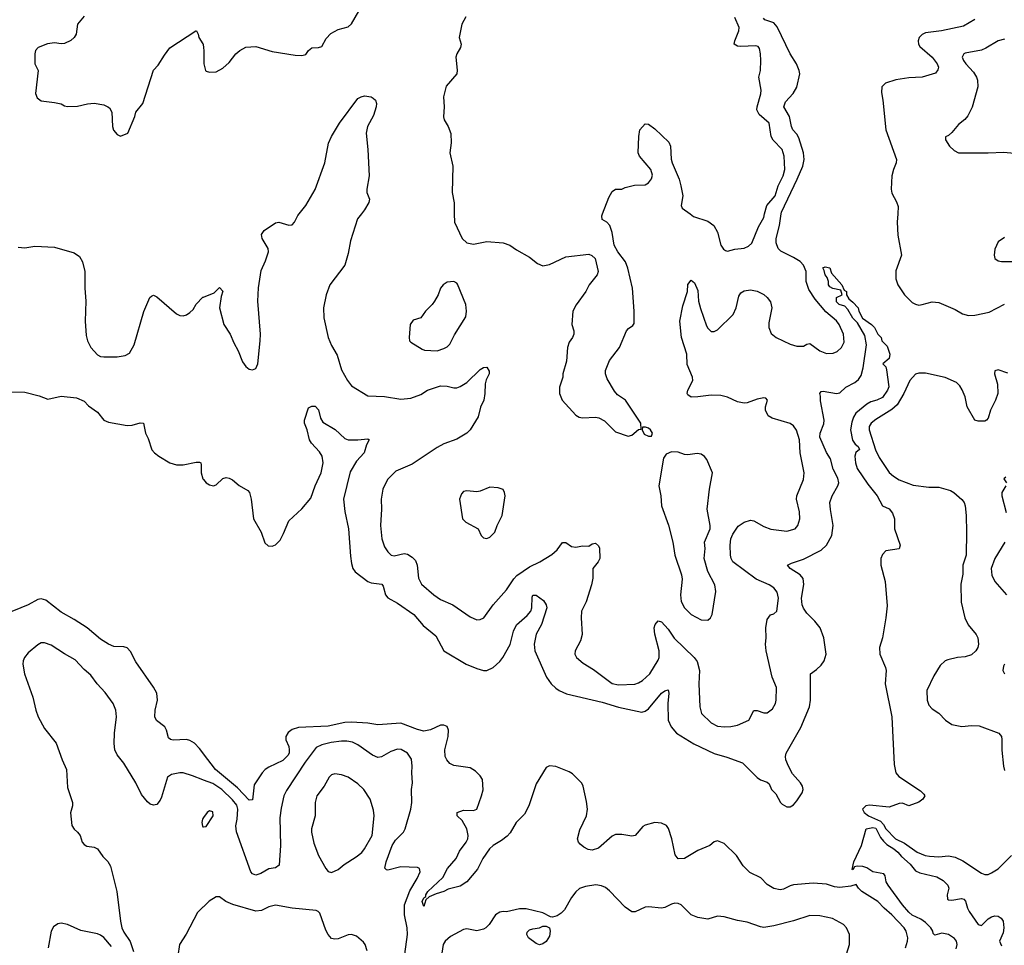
# Model space of a CAD drawing. Header units: inches. Extents: x 2001573 to 2220545, y 644482 to 846830.
# Tile 245 of 256: x 2110179 to 2116148, y 695564 to 701178. Entities that reach past the tile are written whole.
import ezdxf

# ---------------------------------------------------------------- set-up
doc = ezdxf.new("R2010")
doc.units = ezdxf.units.IN
doc.header["$MEASUREMENT"] = 0
doc.layers.add('C1619', color=7, linetype='Continuous')
doc.layers.add('C1710', color=7, linetype='Continuous')

msp = doc.modelspace()

# ---------------------------------------------------------------- linework, layer by layer
at = {"layer": 'C1619', "color": 5}
for points, elevation in [([(2110170, 699798.8), (2110210, 699794), (2110270, 699804), (2110390, 699798.8), (2110510, 699764), (2110542.5, 699742.5), (2110560.7, 699710), (2110574.9, 699650), (2110574, 699550), (2110580.3, 699470), (2110576, 699350), (2110581.8, 699261.8), (2110590.3, 699230), (2110610, 699190.6), (2110650, 699145.3), (2110670, 699135.6), (2110690, 699132.6), (2110770, 699133.8), (2110819.3, 699140.7), (2110845.2, 699154.8), (2110873.6, 699206.4), (2110932.5, 699407.5), (2110967.9, 699492.1), (2110978.6, 699501.4), (2110990, 699506.8), (2111010, 699496.3), (2111130, 699394.8), (2111150, 699382.8), (2111170, 699381), (2111190, 699386.8), (2111210, 699401), (2111230, 699421), (2111248.1, 699451.9), (2111290, 699494), (2111293.9, 699495.6), (2111358, 699522), (2111390, 699554), (2111410.9, 699530.9), (2111400.7, 699499.3), (2111390.4, 699430), (2111417.6, 699330), (2111455.3, 699270), (2111477.3, 699217.3), (2111504.4, 699170), (2111530, 699102.8), (2111550, 699074), (2111570, 699057.3), (2111590, 699053.4), (2111610, 699062.8), (2111622.9, 699090), (2111637.8, 699230), (2111638.7, 699270), (2111622.2, 699470), (2111627.6, 699552.4), (2111643.3, 699656.7), (2111670, 699716), (2111688, 699770), (2111686.3, 699790), (2111649.4, 699850), (2111645.4, 699874.6), (2111661.7, 699898.3), (2111730, 699944.9), (2111750.7, 699950.7), (2111810.8, 699930.8), (2111830, 699933.4), (2111844.5, 699950), (2111865.1, 699990), (2111873.1, 700000)], 260), ([(2112250.7, 700000), (2112227.7, 699970), (2112183.9, 699836.1), (2112170, 699759), (2112150.2, 699690), (2112059.1, 699570), (2112036.2, 699510), (2112021.7, 699430), (2112022, 699370), (2112050, 699250.8), (2112070, 699202), (2112103.1, 699143.1), (2112130, 699054.8), (2112165.7, 698990), (2112190, 698956.4), (2112290, 698896.5), (2112390, 698892.6), (2112490, 698876.5), (2112550, 698881.7), (2112610, 698905.5), (2112651.8, 698930), (2112730, 698956.5), (2112770, 698954.7), (2112810, 698944.2), (2112830, 698946), (2112850, 698952.8), (2112890, 698977.4), (2112970, 699057.1), (2112990, 699068), (2113010.4, 699070.4), (2113025.8, 699045.8), (2113026, 699030), (2113006.8, 698993.2), (2113000.9, 698970), (2112998.7, 698910), (2112991.8, 698870), (2112973, 698827), (2112958, 698770), (2112910, 698689.6), (2112890, 698669.7), (2112830, 698634), (2112750, 698604.5), (2112710, 698583.9), (2112558.6, 698481.4), (2112459.9, 698440.1), (2112408.7, 698390), (2112380.9, 698330), (2112371.4, 698270), (2112372.4, 698210), (2112365.7, 698110), (2112374.9, 698030), (2112390, 697980.7), (2112410, 697950.6), (2112430.5, 697930.5), (2112450, 697926.7), (2112510, 697939.5), (2112530, 697936.4), (2112559.2, 697919.2), (2112577.6, 697897.6), (2112588.9, 697870), (2112596.4, 697790), (2112614.9, 697754.9), (2112690, 697690.4), (2112730, 697662), (2112804.9, 697630), (2112910, 697556.3), (2112950, 697539.1), (2112970, 697540.5), (2112992, 697550), (2113049.7, 697630), (2113130, 697720.3), (2113173.7, 697786.3), (2113193.2, 697806.8), (2113270, 697859.7), (2113331.6, 697890), (2113405.5, 697934.5), (2113437.6, 697962.4), (2113470, 698006.8), (2113490, 698006.8), (2113523.7, 697983.7), (2113550, 697979.3), (2113590, 697986.4), (2113630, 697985.5), (2113650, 697998.8), (2113670, 698002.8), (2113687.9, 697987.9), (2113693.5, 697973.5), (2113696, 697910), (2113686.7, 697890), (2113652.7, 697850), (2113653.4, 697790), (2113646, 697750), (2113612.3, 697647.7), (2113585.3, 697590), (2113582.8, 697550), (2113588.9, 697450), (2113579.5, 697410), (2113546.4, 697350), (2113544.4, 697330), (2113555.5, 697310), (2113595.9, 697275.9), (2113657.2, 697237.2), (2113770, 697152.3), (2113810, 697143.6), (2113908.2, 697148.2), (2113930, 697155.8), (2113954.7, 697170), (2113998.3, 697210), (2114050, 697292.7), (2114054.7, 697310), (2114055, 697350), (2114028.9, 697451.1), (2114026, 697490), (2114031, 697509), (2114050, 697532.7), (2114070, 697526.4), (2114110, 697480.8), (2114147.1, 697427.1), (2114268.8, 697308.8), (2114285.2, 697285.2), (2114299.3, 697230), (2114296.9, 697150), (2114302, 697010), (2114312, 696970), (2114370, 696913.1), (2114410, 696894), (2114450.8, 696889.2), (2114490, 696891.6), (2114530, 696900.3), (2114599.6, 696930), (2114630, 696988), (2114650, 696988.9), (2114690, 696974), (2114710, 696973.7), (2114741.8, 696998.2), (2114760.5, 697030), (2114765.7, 697050), (2114767.3, 697127.3), (2114740.9, 697190), (2114703.5, 697350), (2114699.8, 697390), (2114704.8, 697430), (2114703.1, 697490), (2114710, 697541), (2114730, 697567.7), (2114750, 697574.8), (2114769.4, 697590.6), (2114778.7, 697670), (2114770, 697706.6), (2114750, 697731.8), (2114722.9, 697750), (2114644.3, 697784.3), (2114501.4, 697890), (2114491.5, 697910), (2114488.4, 697930), (2114485.6, 697990), (2114491, 698030), (2114502.4, 698057.6), (2114534.7, 698105.3), (2114570, 698130.5), (2114610, 698141.6), (2114630, 698139.3), (2114690, 698103.6), (2114732.5, 698087.5), (2114830, 698075.3), (2114879.5, 698090), (2114896.9, 698110), (2114907.8, 698150), (2114906, 698194), (2114888.3, 698270), (2114891.1, 698290), (2114929.8, 698390), (2114934.6, 698430), (2114911.4, 698550), (2114905.5, 698630), (2114888.8, 698688.8), (2114870, 698714), (2114850, 698728), (2114741.4, 698761.4), (2114716.3, 698776.3), (2114700.7, 698810), (2114700.9, 698830), (2114712.3, 698870), (2114703.1, 698883.1), (2114690, 698885.2), (2114650, 698876.3), (2114590, 698854.3), (2114570, 698852.1), (2114530, 698860.8), (2114469.1, 698889.1), (2114430, 698898.9), (2114370, 698901.4), (2114290, 698889.6), (2114250, 698889.3), (2114230, 698902), (2114225.2, 698910), (2114229.3, 698930), (2114259.6, 698990), (2114258.7, 699010), (2114225.9, 699085.9), (2114223.1, 699150), (2114191.6, 699250), (2114180.4, 699350), (2114198.2, 699441.8), (2114228.2, 699530), (2114230, 699572), (2114250, 699598), (2114270, 699582.8), (2114290, 699536), (2114295, 699470), (2114305.5, 699425.5), (2114342.1, 699322.1), (2114350, 699306.7), (2114370, 699287.4), (2114390, 699286), (2114410, 699296), (2114504.7, 699390), (2114522.7, 699430), (2114538.6, 699501.4), (2114550, 699520.7), (2114570, 699534), (2114610, 699539.1), (2114650, 699530.5), (2114690, 699510.4), (2114710, 699493.4), (2114730, 699466.8), (2114739.5, 699430), (2114720.6, 699339.4), (2114719.7, 699310), (2114733.9, 699273.9), (2114764.9, 699250), (2114850, 699210.2), (2114890, 699198), (2114930, 699198.5), (2114950, 699210.9), (2114970, 699213.5), (2115030, 699169.4), (2115070, 699152.6), (2115110, 699154.9), (2115134.6, 699165.4), (2115161.5, 699190), (2115177.1, 699222.9), (2115172.2, 699270), (2115146.7, 699330), (2115131.5, 699351.5), (2115065.4, 699405.4), (2115002.2, 699482.2), (2114962.3, 699542.3), (2114947.7, 699590), (2114945.8, 699650), (2114931.1, 699690), (2114910.6, 699710.6), (2114870, 699736.5), (2114794, 699774), (2114777.3, 699790), (2114764.8, 699824.8), (2114765.2, 699850), (2114784.8, 699930), (2114796.2, 700000)], 260), ([(2112813.7, 700000), (2112814.9, 699950), (2112860.7, 699850), (2112890, 699824), (2112930, 699816.3), (2113010, 699833.4), (2113110, 699824.9), (2113150.2, 699810.2), (2113190, 699782.4), (2113270, 699738.4), (2113318.4, 699698.4), (2113350, 699685.7), (2113390, 699693.7), (2113490, 699740.5), (2113630, 699754.9), (2113648.1, 699748.1), (2113666.8, 699730), (2113686, 699650), (2113680.5, 699630), (2113630.4, 699570), (2113610.4, 699530), (2113552.1, 699447.9), (2113533.1, 699410), (2113526.7, 699330), (2113539.1, 699290), (2113538.8, 699270), (2113531, 699250), (2113510, 699222), (2113499.1, 699190), (2113493, 699107), (2113470.8, 699029.2), (2113470.7, 699010), (2113450.6, 698950), (2113450.6, 698910), (2113467.3, 698870), (2113550, 698779.1), (2113570, 698768), (2113590, 698763.8), (2113670, 698767.7), (2113690, 698764), (2113724.1, 698744.1), (2113790, 698678.8), (2113868.4, 698651.6), (2113890, 698658), (2113930, 698692), (2113946, 698694), (2113944, 698730), (2113851.6, 698870), (2113803.1, 698903.1), (2113784.2, 698924.2), (2113739.5, 698999.5), (2113731.1, 699030), (2113731.1, 699050), (2113754.7, 699110), (2113814.8, 699190), (2113858, 699290), (2113870, 699304.4), (2113896.6, 699323.4), (2113904.5, 699335.5), (2113905.1, 699410), (2113894.8, 699550), (2113865.7, 699670), (2113851.8, 699710), (2113805.6, 699770), (2113782.4, 699810), (2113770, 699888), (2113757.2, 699930), (2113739, 699950), (2113710, 699965.2), (2113707.3, 699987.3), (2113712.2, 700000)], 280), ([(2114243.3, 700000), (2114264.6, 699984.6), (2114350, 699956.5), (2114386.7, 699930), (2114408.9, 699890), (2114430.2, 699810.2), (2114445.3, 699785.3), (2114458, 699778), (2114470, 699774.9), (2114513.4, 699786.6), (2114570, 699791.3), (2114596.6, 699803.4), (2114616.8, 699823.2), (2114658.1, 699921.9), (2114690, 699978.7), (2114695.2, 700000)], 280), ([(2115501.9, 700000), (2115499.4, 699950), (2115502.4, 699870), (2115524.9, 699750), (2115490, 699654), (2115490, 699606), (2115503.1, 699570), (2115543.1, 699510), (2115590, 699462.6), (2115610, 699451.7), (2115630, 699447.4), (2115650, 699450.3), (2115710, 699466.5), (2115750, 699462.8), (2115850, 699420.9), (2115894.5, 699394.5), (2115930, 699383.9), (2115970, 699385.2), (2116055.6, 699404.4), (2116150, 699452.3)], 260), ([(2116150, 699857.2), (2116111.3, 699830), (2116090, 699786), (2116086.8, 699750), (2116091.3, 699730), (2116110, 699716), (2116130.8, 699710.8), (2116210, 699710.5)], 280), ([(2110130, 698920.5), (2110210, 698918), (2110297.3, 698897.3), (2110350, 698876.3), (2110430, 698894), (2110523.6, 698883.6), (2110570, 698864.7), (2110595.9, 698835.9), (2110650, 698797.3), (2110689, 698749), (2110716.7, 698736.7), (2110830, 698716.1), (2110860.4, 698719.6), (2110910, 698733.4), (2110930, 698731), (2110942, 698670), (2110957.7, 698637.7), (2110979.6, 698570), (2110996, 698550), (2111021.7, 698530), (2111090, 698491.1), (2111130, 698478.6), (2111170, 698477.8), (2111250, 698494.6), (2111270, 698494.9), (2111276.3, 698490), (2111278.7, 698478.7), (2111280.3, 698430), (2111290, 698394), (2111293.9, 698389.1), (2111308.9, 698370), (2111330, 698356.5), (2111354, 698350), (2111370, 698357.1), (2111410, 698395.5), (2111430, 698400.5), (2111450, 698398), (2111470, 698387.7), (2111510, 698353), (2111562.6, 698322.6), (2111572.2, 698310), (2111582, 698270), (2111597, 698150), (2111643, 698070), (2111665.3, 698005.3), (2111686.4, 697986.4), (2111710, 697984.9), (2111730, 697994), (2111757.7, 698022.3), (2111779.2, 698060.8), (2111810, 698138), (2111890, 698210.5), (2111944.9, 698275.1), (2111970.6, 698350), (2112006.6, 698430), (2112018.2, 698490), (2112011.8, 698530), (2111996.5, 698556.5), (2111947.2, 698610), (2111935.4, 698630), (2111922.7, 698690), (2111906.6, 698730), (2111906.4, 698750), (2111930, 698824.7), (2111950, 698834), (2111970, 698834), (2111990, 698811), (2112002, 698762), (2112017.7, 698737.7), (2112091.8, 698691.8), (2112150, 698638), (2112170.4, 698630.4), (2112230, 698630.3), (2112290, 698636.3), (2112297.3, 698630), (2112281.4, 698598.6), (2112267.2, 698550), (2112220.1, 698499.9), (2112183.3, 698436.7), (2112142.3, 698270), (2112150, 698196), (2112172.2, 698090), (2112184.4, 697924.4), (2112190, 697880.7), (2112199.2, 697850), (2112213.8, 697830), (2112289.2, 697770), (2112310, 697762.3), (2112373.9, 697753.9), (2112381.9, 697741.9), (2112396.6, 697690), (2112410, 697672.3), (2112470, 697639.5), (2112567.6, 697570), (2112624.7, 697504.7), (2112701.3, 697441.3), (2112751, 697350), (2112886.7, 697270), (2112950, 697242.4), (2112990, 697231.6), (2113010, 697230.9), (2113050, 697249.4), (2113090, 697286.5), (2113107.5, 697310), (2113152, 697388), (2113172.8, 697470), (2113190, 697506.9), (2113256.1, 697563.9), (2113276.8, 697590), (2113283.5, 697610), (2113284.8, 697675.2), (2113290, 697687.3), (2113310, 697688.5), (2113355.1, 697655.1), (2113370.1, 697630.1), (2113374.3, 697610), (2113342.5, 697510), (2113309.1, 697450.9), (2113298.3, 697390), (2113301, 697350), (2113373.2, 697190), (2113401.3, 697150), (2113430, 697123.5), (2113450, 697109.4), (2113494.4, 697090), (2113710, 697038.4), (2113810, 697008.4), (2113950, 696979), (2113970, 696983.8), (2113990, 696999), (2114070, 697093), (2114090, 697107.4), (2114110, 697112.7), (2114113.5, 697093.5), (2114108.6, 697031.4), (2114109.6, 696930), (2114128.3, 696890), (2114161.7, 696850), (2114265.6, 696785.6), (2114390, 696728), (2114466.1, 696706.1), (2114561.7, 696670), (2114650, 696581.7), (2114670, 696567), (2114710, 696553.4), (2114722.8, 696542.8), (2114737.4, 696510), (2114762, 696482), (2114790.2, 696430.2), (2114800.4, 696420.4), (2114830, 696403.6), (2114850, 696404.9), (2114870, 696415.6), (2114890, 696440.3), (2114922.5, 696490), (2114927.6, 696510), (2114924.6, 696530), (2114913.1, 696550), (2114864.6, 696604.6), (2114839.8, 696650), (2114823.5, 696690), (2114821.5, 696710), (2114825.7, 696730), (2114914.7, 696885.3), (2114966.8, 697010), (2114973.1, 697050), (2114973.7, 697210), (2115010, 697236.3), (2115037.2, 697262.8), (2115055.6, 697290), (2115067.4, 697330), (2115053.5, 697430), (2115032.1, 697490), (2114999.8, 697530), (2114950, 697578.4), (2114930, 697608.5), (2114921.9, 697630), (2114917.5, 697670), (2114933.2, 697753.2), (2114928.3, 697788.3), (2114910.6, 697810.6), (2114849.4, 697850), (2114834, 697870), (2114857.6, 697882.4), (2114930, 697905.2), (2115038.7, 697961.3), (2115069.3, 697990.7), (2115101.6, 698050), (2115109.9, 698110), (2115093.3, 698206.7), (2115091.1, 698250), (2115103.9, 698290), (2115139.7, 698350), (2115145.3, 698370), (2115138.3, 698398.3), (2115110, 698452.7), (2115093.6, 698513.6), (2115070, 698552), (2115030, 698645.2), (2115031.1, 698670), (2115053.7, 698726.3), (2115056.8, 698750), (2115033.2, 698866.8), (2115034, 698894), (2115029.3, 698910.7), (2115038, 698922), (2115050, 698924.7), (2115130, 698910.5), (2115150, 698914), (2115187, 698950), (2115242.3, 698977.7), (2115264.4, 698995.6), (2115279.5, 699020.5), (2115292.8, 699067.2), (2115313.3, 699206.7), (2115302.9, 699262.9), (2115258.6, 699338.6), (2115230, 699367.8), (2115200.1, 699420.1), (2115180.4, 699440.4), (2115146, 699450), (2115130, 699466), (2115130, 699492), (2115166, 699510), (2115156.4, 699536.4), (2115108.4, 699548.4), (2115090, 699558), (2115082, 699570), (2115082, 699590), (2115074.6, 699614.6), (2115062, 699630), (2115056.4, 699656.4), (2115048, 699672), (2115062, 699678), (2115090, 699672), (2115101, 699641), (2115162, 699570), (2115178, 699538), (2115191.3, 699530), (2115192, 699510), (2115204.7, 699484.7), (2115230, 699464.7), (2115261, 699430), (2115266, 699410), (2115287.3, 699367.3), (2115342, 699330), (2115362, 699310), (2115382, 699270), (2115402, 699250), (2115404.7, 699230), (2115436.9, 699196.9), (2115453, 699150), (2115450, 699124), (2115412, 699090), (2115430, 699072), (2115434, 699054), (2115448.3, 698951.7), (2115440.3, 698930), (2115410, 698887.2), (2115374.8, 698870), (2115339.6, 698860.4), (2115313.9, 698846.1), (2115248.3, 698791.7), (2115232.9, 698767.1), (2115223.2, 698736.8), (2115216, 698690), (2115228.4, 698628.4), (2115243.5, 698603.5), (2115263, 698590), (2115270, 698571.3), (2115247.4, 698552.6), (2115241.5, 698530), (2115246, 698490), (2115256.9, 698456.9), (2115320, 698360), (2115377, 698290), (2115410.3, 698230.3), (2115450, 698210.4), (2115470, 698186), (2115482, 698150), (2115482.4, 698090), (2115516.4, 697990), (2115510, 697967.8), (2115430, 697957.2), (2115410, 697934), (2115399.3, 697910), (2115400.4, 697870), (2115426.5, 697770), (2115437.2, 697622.8), (2115430.4, 697550), (2115410.3, 697430), (2115390.4, 697370), (2115393.1, 697330), (2115427.8, 697250), (2115431.4, 697230), (2115425.2, 697150), (2115466.3, 696950), (2115481.2, 696661.2), (2115490, 696611), (2115509, 696589), (2115640.7, 696500.7), (2115661, 696481), (2115666, 696470), (2115654.8, 696450), (2115630, 696432), (2115570, 696409.7), (2115530, 696426), (2115510, 696424), (2115450, 696402), (2115330, 696414.5), (2115308.5, 696410), (2115289.1, 696390), (2115290, 696386.8), (2115297.6, 696370), (2115324.2, 696350), (2115398, 696318), (2115416.5, 696296.5), (2115430, 696270.9), (2115488.6, 696210), (2115543.5, 696183.5), (2115619.3, 696130), (2115667.4, 696110), (2115695.3, 696104.7), (2115750, 696101), (2115810, 696106.3), (2115850, 696099.5), (2115897, 696077), (2116010, 696001), (2116030, 695993.2), (2116050, 695994.6), (2116070, 696003.1), (2116111.5, 696028.5), (2116191.9, 696108.1)], 240), ([(2116170, 699033.7), (2116110, 699054.5), (2116090.9, 699049.1), (2116088.4, 699030), (2116107.1, 698967.1), (2116109.2, 698910), (2116095.5, 698870), (2116064.7, 698810), (2116050, 698761.2), (2116040.7, 698750), (2116030, 698742.9), (2116010, 698742), (2115990, 698742.7), (2115969.3, 698750), (2115923, 698830), (2115911.3, 698890), (2115893.2, 698933.2), (2115877.5, 698957.5), (2115857.4, 698977.4), (2115788.4, 699008.4), (2115670, 699033.1), (2115630, 699034.7), (2115610, 699028.4), (2115574.4, 698990), (2115538.8, 698910), (2115497.7, 698842.3), (2115466.8, 698813.2), (2115370, 698753.1), (2115341.6, 698730), (2115327.8, 698710), (2115327.7, 698690), (2115367.6, 698570), (2115390, 698523.1), (2115450, 698431.8), (2115476, 698410), (2115510, 698387.9), (2115595.1, 698355.1), (2115690, 698342.8), (2115750, 698342.6), (2115821.8, 698321.8), (2115842.4, 698310), (2115890, 698268.2), (2115903.7, 698250), (2115910.3, 698230), (2115916.9, 698170), (2115919.6, 698070), (2115917, 697930), (2115897.4, 697870), (2115895.6, 697815.6), (2115884.6, 697755.4), (2115885.8, 697645.8), (2115908.9, 697550), (2115928, 697508), (2115977.4, 697450), (2115987.4, 697430), (2115991.7, 697390), (2115987.2, 697370), (2115976, 697350), (2115950, 697326.2), (2115910, 697312.9), (2115864.7, 697310), (2115805, 697295), (2115790, 697289.6), (2115758.5, 697261.5), (2115720.5, 697199.5), (2115678.4, 697110), (2115679.3, 697050), (2115690, 697021), (2115710, 696999.1), (2115750, 696972.7), (2115790.5, 696930), (2115830, 696904.2), (2115890, 696890.3), (2115950, 696898), (2115994.9, 696894.9), (2116114, 696850), (2116130.3, 696830.3), (2116133.3, 696813.3), (2116132.7, 696747.3), (2116142.9, 696650), (2116150, 696624.4)], 260), ([(2116156.9, 698403.1), (2116146, 698394), (2116162, 698370)], 280), ([(2116156.4, 698350), (2116133.1, 698310), (2116132.9, 698290), (2116159, 698190)], 280), ([(2116150.2, 698010), (2116091.1, 697910), (2116069.1, 697849.1), (2116072.9, 697810), (2116090.2, 697770.2), (2116160.3, 697690)], 280), ([(2115548, 695550), (2115561.6, 695590), (2115563.6, 695610), (2115552.8, 695650), (2115540.5, 695670), (2115466, 695750), (2115418.8, 695790), (2115380.4, 695830), (2115284.4, 695890), (2115263.1, 695910), (2115250, 695932.9), (2115216.7, 695923.3), (2115150, 695914.4), (2115118.4, 695918.4), (2115070, 695934.5), (2114990, 695940.4), (2114869.3, 695930.7), (2114850, 695925.7), (2114810, 695904), (2114790, 695900.4), (2114750, 695909.8), (2114710, 695933.7), (2114672.6, 695972.6), (2114605.9, 696005.9), (2114565.6, 696045.6), (2114524.7, 696110), (2114450, 696182.2), (2114410, 696198.9), (2114390, 696192), (2114362.8, 696170), (2114290, 696140.3), (2114210, 696090.6), (2114170, 696089.8), (2114152.3, 696112.3), (2114131.6, 696210), (2114112.4, 696272.4), (2114099.3, 696290), (2114070, 696306), (2114030, 696308.2), (2113970, 696293.7), (2113956.1, 696283.9), (2113910, 696229.7), (2113890, 696226.2), (2113830, 696235.8), (2113790, 696235.8), (2113770, 696227), (2113687, 696153), (2113650, 696140.4), (2113625.2, 696145.2), (2113598.8, 696158.8), (2113576.9, 696176.9), (2113567.3, 696190), (2113561.1, 696210), (2113574.5, 696265.5), (2113614.5, 696350), (2113622, 696390), (2113615.9, 696435.9), (2113594.5, 696530), (2113586.7, 696546.7), (2113530, 696604.7), (2113510, 696616.9), (2113430, 696649.5), (2113390, 696652.3), (2113370, 696642), (2113310, 696543.7), (2113265.1, 696410), (2113240, 696360), (2113188.7, 696310), (2113152.9, 696247.1), (2113134.7, 696225.3), (2113100.7, 696199.3), (2113049.4, 696170.6), (2113026.9, 696150), (2112986.2, 696090), (2112954.2, 696025.8), (2112890.1, 695949.9), (2112850, 695922.1), (2112776.1, 695903.9), (2112750, 695889.9), (2112703.3, 695876.7), (2112661.4, 695858.6), (2112640.7, 695839.3), (2112630, 695799), (2112618.4, 695830), (2112630, 695852.2), (2112640.4, 695859.6), (2112641.5, 695870), (2112653.5, 695890), (2112744.6, 695975.4), (2112773.4, 696030), (2112825.6, 696090), (2112845.4, 696134.6), (2112886.2, 696190), (2112895.7, 696210), (2112898.8, 696230), (2112890.6, 696270.6), (2112861.9, 696321.9), (2112831.3, 696350), (2112832, 696370), (2112870, 696383.2), (2112930, 696382.6), (2112949.7, 696390.3), (2112978.9, 696470), (2112988.1, 696508.1), (2112984.5, 696570), (2112971.3, 696591.3), (2112941.3, 696621.3), (2112910, 696640.7), (2112810, 696654.7), (2112787.7, 696667.7), (2112768.7, 696688.7), (2112759.1, 696710), (2112755.6, 696750), (2112775.7, 696830), (2112777.7, 696870), (2112770.5, 696890.5), (2112750, 696899.8), (2112730, 696899.5), (2112668.7, 696871.3), (2112630, 696863.7), (2112590, 696873.1), (2112490, 696911.1), (2112350, 696901.1), (2112290, 696911.9), (2112190, 696918.5), (2112150, 696915.9), (2112050, 696893.1), (2111870, 696884.8), (2111830, 696874), (2111805.8, 696854.2), (2111793, 696830), (2111793.4, 696810), (2111810.1, 696770), (2111813.4, 696750), (2111811.9, 696730), (2111805, 696715), (2111774.6, 696685.4), (2111690, 696644.6), (2111667.7, 696630), (2111648.6, 696610), (2111601.5, 696538.5), (2111590, 696446.6), (2111570, 696444.2), (2111498.6, 696518.6), (2111366.2, 696630), (2111293.9, 696725.8), (2111290, 696730.9), (2111270, 696757.4), (2111239.3, 696790), (2111210, 696806.8), (2111190, 696812.6), (2111109, 696809), (2111092.4, 696812.4), (2111082.2, 696822.2), (2111069.7, 696870), (2111058.9, 696890), (2111008.1, 696928.1), (2110997.7, 696950), (2111000.8, 696990), (2111014, 697050), (2111010, 697093), (2110989.8, 697130), (2110883.6, 697283.6), (2110850, 697346.3), (2110830, 697368.6), (2110810, 697375), (2110750, 697376.7), (2110716.8, 697390), (2110670, 697421), (2110588.8, 697488.8), (2110510, 697540.6), (2110430, 697584.7), (2110337.8, 697657.8), (2110310, 697665.5), (2110290, 697661.9), (2110230.5, 697629.5), (2110087, 697570)], 240), ([(2112513.2, 695510), (2112530.5, 695630), (2112528.6, 695670), (2112512, 695750), (2112512.7, 695810), (2112545, 695895), (2112588.6, 695970), (2112606.3, 696010), (2112602, 696030), (2112590, 696036.4), (2112490, 696040.4), (2112410, 696020.9), (2112402.5, 696022.5), (2112393.2, 696033.2), (2112400.4, 696070), (2112436.2, 696170), (2112458.1, 696201.9), (2112506, 696250), (2112516.4, 696270), (2112549.8, 696390), (2112555.6, 696430), (2112553.7, 696510), (2112559.8, 696550), (2112556, 696610), (2112559.2, 696650), (2112553.5, 696693.5), (2112530, 696729.6), (2112490.9, 696750.9), (2112470, 696753), (2112430, 696740.5), (2112372.6, 696707.4), (2112350, 696704), (2112317.5, 696717.5), (2112230, 696780.9), (2112196.1, 696796.1), (2112162.9, 696802.9), (2112130, 696803.2), (2112066.6, 696793.4), (2112010, 696779.5), (2111976.8, 696763.2), (2111910, 696675.3), (2111797.5, 696502.5), (2111780.7, 696470), (2111763.5, 696396.5), (2111756.5, 696336.5), (2111760.2, 696170), (2111751.8, 696050), (2111730, 696033.6), (2111690, 696027.2), (2111640.7, 695999.3), (2111610, 695990.6), (2111590, 695997.4), (2111579.8, 696010), (2111492.7, 696252.7), (2111489.4, 696289.4), (2111498.1, 696330), (2111501.9, 696390), (2111494.7, 696414.7), (2111470, 696446.7), (2111404.2, 696510), (2111350, 696545.1), (2111293.9, 696566.8), (2111290, 696568.3), (2111227.5, 696592.5), (2111170, 696609.7), (2111150, 696611), (2111098.9, 696601.1), (2111076, 696584), (2111038, 696462), (2111030, 696443.7), (2111010, 696418), (2110990, 696414.5), (2110970, 696420.9), (2110953.9, 696433.9), (2110918.2, 696478.2), (2110883.5, 696550), (2110810, 696669.4), (2110770, 696719.5), (2110756.8, 696750), (2110752.2, 696787.8), (2110753.3, 696850), (2110766, 696950), (2110762, 696990), (2110746.3, 697030), (2110698, 697098), (2110649.8, 697149.8), (2110610, 697203.6), (2110570, 697237.6), (2110515.7, 697295.7), (2110450, 697332.2), (2110370, 697384.7), (2110330, 697398.4), (2110310, 697398.4), (2110290, 697387.3), (2110230, 697337.6), (2110208.7, 697310), (2110199.5, 697290), (2110197.4, 697270), (2110209.1, 697210), (2110259.6, 697070), (2110276.9, 696990), (2110291.1, 696950), (2110330, 696879.5), (2110401.1, 696790), (2110436.4, 696690), (2110463, 696630), (2110470, 696522), (2110498.4, 696430), (2110498.4, 696410), (2110487.9, 696367.9), (2110495.5, 696290), (2110508.7, 696268.7), (2110530.3, 696250.3), (2110544.9, 696230), (2110557.3, 696190), (2110570, 696174.8), (2110586.5, 696166.5), (2110630, 696160.3), (2110650.2, 696150.2), (2110683.8, 696103.8), (2110713.5, 696073.5), (2110730, 696044), (2110768, 695890), (2110789.4, 695710), (2110799.1, 695670), (2110810, 695643.1), (2110848, 695588), (2110870, 695526.8)], 260), ([(2116148.4, 697270), (2116142.5, 697257.5), (2116139.5, 697230), (2116150, 697210.7)], 280), ([(2115856, 695544), (2115862.9, 695570), (2115859, 695590), (2115846, 695606), (2115810, 695629.2), (2115770, 695637.9), (2115726, 695626), (2115716.4, 695636.4), (2115714, 695650), (2115702.3, 695670), (2115670, 695703.2), (2115642.3, 695722.3), (2115590, 695747.9), (2115570, 695765.2), (2115530.8, 695810), (2115443.6, 695930), (2115432.2, 695950), (2115426.3, 695986.3), (2115417.5, 695997.5), (2115350, 696010.5), (2115314.1, 696034.1), (2115290, 696042.4), (2115256.6, 696043.4), (2115240.7, 696039.3), (2115230, 696021.2), (2115225.1, 696025.1), (2115235.1, 696070), (2115283, 696170), (2115309.7, 696270), (2115350, 696278.4), (2115370, 696274.5), (2115397.5, 696217.5), (2115415.3, 696195.3), (2115435.7, 696175.7), (2115479, 696150), (2115502.2, 696130), (2115523.7, 696103.7), (2115576.9, 696056.9), (2115610, 696016.5), (2115635.3, 696004.7), (2115739.2, 695979.2), (2115777.7, 695957.7), (2115804.9, 695930), (2115811.3, 695911.3), (2115801, 695870), (2115804.4, 695844.4), (2115810, 695839.6), (2115830, 695837.5), (2115888.4, 695848.4), (2115903.5, 695843.5), (2115913, 695833), (2115924.4, 695790), (2115935.3, 695770), (2115990, 695690.3), (2116010, 695683.6), (2116050, 695725.4), (2116070, 695737.8), (2116090, 695743.5), (2116110, 695742), (2116129.4, 695729.4), (2116141.5, 695710), (2116145.8, 695670), (2116140.7, 695639.3), (2116118, 695590), (2116130, 695561)], 220), ([(2115191.3, 695510), (2115209.6, 695570), (2115209.5, 695630), (2115192, 695670), (2115172.3, 695690), (2115107, 695727), (2115030, 695742.4), (2114970, 695744.2), (2114870, 695712.8), (2114750, 695682), (2114690, 695672.6), (2114670, 695675.8), (2114590, 695705.4), (2114530, 695715.4), (2114450, 695737.7), (2114410, 695740.5), (2114350, 695723.5), (2114290, 695732.6), (2114249.5, 695750), (2114190, 695809.3), (2114170, 695818), (2114150, 695819.5), (2114130, 695814.5), (2114090, 695792.7), (2114070, 695789.3), (2113990, 695798), (2113970, 695795.1), (2113910, 695766.6), (2113890, 695766.6), (2113850, 695795.1), (2113755.6, 695895.6), (2113730, 695914.5), (2113705.4, 695925.4), (2113671.1, 695931.1), (2113610, 695921.5), (2113572.1, 695907.9), (2113550, 695889.6), (2113524.7, 695855.3), (2113481.1, 695778.9), (2113461.6, 695758.4), (2113437.1, 695742.9), (2113410, 695735.6), (2113397.2, 695737.2), (2113350, 695761.5), (2113250, 695785.8), (2113210, 695785.1), (2113130, 695766.6), (2113110, 695769.3), (2113090, 695766), (2113062.8, 695750), (2113024.9, 695690), (2113004.9, 695670), (2112990, 695662), (2112950, 695651.5), (2112890, 695664), (2112870, 695660.4), (2112790, 695617.6), (2112758, 695590), (2112746.7, 695570), (2112728.1, 695450)], 260), ([(2112285.6, 695530), (2112273.6, 695570), (2112263.8, 695583.8), (2112220.1, 695620.1), (2112190, 695629.4), (2112170, 695627), (2112110, 695603.7), (2112090, 695600.9), (2112070, 695605.2), (2112050, 695629), (2112035.6, 695655.6), (2111998.9, 695758.9), (2111989.5, 695769.5), (2111975.5, 695775.5), (2111830, 695788.9), (2111730, 695808.7), (2111690, 695798.5), (2111644.8, 695775.2), (2111610, 695770.8), (2111470.9, 695810.9), (2111429, 695830), (2111390, 695859), (2111370, 695859), (2111328.1, 695831.9), (2111293.9, 695798.6), (2111290, 695794.8), (2111257.1, 695762.9), (2111187.5, 695632.5), (2111147.7, 695570), (2111138.5, 695501.5)], 280), ([(2110736.7, 695556.7), (2110690, 695612.2), (2110670, 695625.7), (2110650, 695634), (2110550, 695653.5), (2110470, 695691), (2110430, 695697.7), (2110410, 695694.3), (2110384.5, 695675.5), (2110370.3, 695650), (2110351.1, 695548.9)], 260)]:
    msp.add_lwpolyline(points, dxfattribs=dict(at, elevation=elevation))
for points, elevation in [([(2112810, 699589), (2112770, 699585.2), (2112746, 699570), (2112731, 699550), (2112716, 699510), (2112694, 699470), (2112678.8, 699450), (2112638.8, 699410), (2112610.4, 699369.6), (2112564.9, 699355.1), (2112546.8, 699330), (2112540.7, 699250), (2112542.8, 699230), (2112550, 699222.8), (2112618.8, 699178.8), (2112633.7, 699173.7), (2112710, 699170.4), (2112750, 699184.2), (2112770, 699193), (2112787, 699210), (2112814.2, 699265.8), (2112884.1, 699375.9), (2112887.2, 699410), (2112884, 699450), (2112833.1, 699573.1), (2112830, 699579)], 280), ([(2113972.7, 698707.3), (2113954, 698706), (2113952, 698690), (2113964.9, 698664.9), (2113990, 698651), (2114010, 698652), (2114015.1, 698670), (2114004, 698690), (2113990, 698701.2)], 280), ([(2114130, 698556.9), (2114098, 698542), (2114081.4, 698518.6), (2114053, 698350), (2114066, 698290), (2114070.6, 698230), (2114112.4, 698112.4), (2114138.7, 698010), (2114150.3, 697930.3), (2114191.5, 697811.5), (2114194.6, 697785.4), (2114185.3, 697690), (2114188.9, 697650), (2114208.8, 697610), (2114250, 697570.4), (2114310, 697538.4), (2114350, 697536.3), (2114366, 697550), (2114376.2, 697570), (2114398.7, 697710), (2114392.8, 697750), (2114351.1, 697831.1), (2114328.9, 697910), (2114334.2, 697970), (2114329.8, 698010), (2114364.1, 698090), (2114365.6, 698110), (2114347, 698210), (2114359.8, 698330), (2114378.4, 698430), (2114343.7, 698510), (2114329.6, 698529.6), (2114310, 698542), (2114287, 698547), (2114230, 698538.4), (2114210, 698540.7), (2114170, 698554.7)], 280), ([(2113030, 698342.9), (2112970, 698318.9), (2112950, 698315.4), (2112890, 698320.7), (2112870, 698317.2), (2112856.8, 698303.2), (2112844.7, 698270), (2112862.8, 698150), (2112884.7, 698130), (2112958, 698090), (2112976, 698050), (2112990, 698036), (2113010, 698031), (2113030, 698038.8), (2113059, 698070), (2113073.2, 698110), (2113104.5, 698170), (2113121.2, 698290), (2113119, 698310), (2113110, 698328), (2113079.5, 698339.5)], 280), ([(2112090, 696603.5), (2112070, 696598.7), (2112055.5, 696584.5), (2112025.8, 696530), (2111980.2, 696470), (2111971.1, 696430), (2111971.1, 696350), (2111948.5, 696270), (2111947.7, 696250), (2111963.1, 696183.1), (2111990, 696108), (2112034.4, 696030), (2112050, 696012.7), (2112070, 696006.7), (2112110, 696024.4), (2112145.2, 696054.8), (2112219.2, 696100.8), (2112252.3, 696127.7), (2112270, 696148.9), (2112316.2, 696230), (2112328.9, 696350), (2112324.4, 696384.4), (2112304.2, 696450), (2112266.2, 696510), (2112230, 696544.2), (2112170, 696583.9), (2112130, 696598)], 280), ([(2111293.9, 696282.5), (2111310, 696284.7), (2111351.8, 696350), (2111350, 696373.2), (2111330, 696379.3), (2111316, 696370), (2111293.9, 696339.1), (2111290, 696333.7), (2111287.3, 696330), (2111282.8, 696310), (2111287.1, 696287.1), (2111290, 696282)], 280), ([(2113330, 695567.3), (2113310, 695576), (2113262.7, 695610), (2113254, 695630), (2113255.3, 695644.7), (2113270, 695658), (2113290, 695664.7), (2113330, 695671), (2113350, 695681), (2113370, 695681), (2113390.4, 695670), (2113395.8, 695650), (2113390, 695619), (2113370, 695587), (2113350, 695572.7)], 260)]:
    msp.add_lwpolyline(points, close=True, dxfattribs=dict(at, elevation=elevation))
at = {"layer": 'C1710', "color": 5}
for points, elevation in [([(2110570, 701199.3), (2110528.9, 701151.1), (2110522.4, 701090), (2110510.3, 701069.7), (2110488.9, 701051.1), (2110450, 701033.6), (2110430, 701031.6), (2110390, 701037), (2110348.2, 701031.8), (2110290.7, 701009.3), (2110276, 700990), (2110270.8, 700970), (2110271, 700910), (2110291, 700870), (2110276, 700730), (2110284.5, 700704.5), (2110310, 700686), (2110390, 700676), (2110430, 700666.8), (2110450, 700654.8), (2110470, 700650.7), (2110530, 700654), (2110590, 700667.3), (2110630, 700670.7), (2110690, 700661), (2110714, 700650), (2110723.6, 700643.6), (2110736.9, 700616.9), (2110741, 700530), (2110747.1, 700507.1), (2110770, 700482), (2110790, 700472), (2110834, 700490), (2110877.2, 700590), (2110884.1, 700615.9), (2110926.6, 700670), (2110989.4, 700870.6), (2111018.9, 700901.1), (2111056.6, 700963.4), (2111090, 701006), (2111246, 701110), (2111252, 701110), (2111262, 701090), (2111264.7, 701070), (2111290, 701031.2), (2111290.8, 701030), (2111293.9, 701006.3), (2111296, 700990), (2111294.8, 700910), (2111306, 700870), (2111310, 700864.7), (2111330, 700858.8), (2111370, 700860.7), (2111410, 700882.8), (2111450, 700918.8), (2111489.3, 700970), (2111513.2, 700990), (2111550, 701010.4), (2111610, 701014.4), (2111710, 700985.5), (2111850, 700961.6), (2111890, 700960.5), (2111913.4, 700966.6), (2111930, 700991), (2111950, 701007.7), (2111990, 701008.7), (2112010, 701015.5), (2112037.2, 701062.8), (2112065.7, 701094.3), (2112110, 701117.6), (2112170, 701134.4), (2112190, 701152.7), (2112235.3, 701230)], 280), ([(2112884.3, 701195.7), (2112860.3, 701150), (2112843.1, 701070), (2112856, 701030), (2112851.7, 701010), (2112828.7, 700970), (2112823.1, 700950), (2112831.9, 700871.9), (2112828.2, 700850), (2112764.8, 700775.2), (2112747.9, 700710), (2112753.2, 700650), (2112748.4, 700588.4), (2112752.9, 700570), (2112776.5, 700530), (2112791.8, 700488.2), (2112794, 700430), (2112787.2, 700370), (2112804.9, 700290), (2112801.6, 700130), (2112812, 700068), (2112813.7, 700000)], 280), ([(2114695.2, 700000), (2114707.5, 700050), (2114759.6, 700110), (2114777.7, 700170), (2114807.1, 700230), (2114817, 700270), (2114814.4, 700350), (2114801.5, 700390), (2114747.6, 700447.6), (2114735.3, 700470), (2114722, 700550), (2114662, 700602), (2114648.7, 700630), (2114649.8, 700650), (2114672.8, 700727.2), (2114674.7, 700750), (2114660.4, 700830), (2114669.8, 700870), (2114671.9, 700930), (2114670.8, 700970), (2114663.2, 701003.2), (2114654.9, 701014.9), (2114640, 701020), (2114550, 701014.9), (2114530, 701017.3), (2114509.8, 701030), (2114513.6, 701050), (2114538.3, 701110), (2114539.9, 701130), (2114514.7, 701190)], 280), ([(2114796.2, 700000), (2114797.8, 700010), (2114893.2, 700210), (2114925.6, 700290), (2114935, 700330), (2114930.9, 700370), (2114902.2, 700462.2), (2114890, 700484.4), (2114865.3, 700510), (2114857, 700530), (2114846.1, 700590), (2114811.7, 700650), (2114821.4, 700678.6), (2114867.9, 700730), (2114890, 700767.6), (2114908, 700850), (2114904.4, 700870), (2114887.3, 700910), (2114850.7, 700970.7), (2114770, 701134.9), (2114750, 701158.9), (2114696.8, 701176.8), (2114687.9, 701187.9)], 260), ([(2115970, 701179.7), (2115900.8, 701139.2), (2115766.8, 701110), (2115670, 701098.4), (2115650, 701087.9), (2115632.6, 701070), (2115624.7, 701050), (2115627.3, 701030), (2115635.7, 701015.7), (2115710.2, 700950), (2115741.7, 700910), (2115748.7, 700890), (2115745.7, 700874.3), (2115730, 700854), (2115650.2, 700829.8), (2115570, 700826), (2115490, 700812.4), (2115426.8, 700793.2), (2115406.3, 700770), (2115403.8, 700736.2), (2115412.4, 700690), (2115429.1, 700510), (2115493.7, 700330), (2115492.4, 700310), (2115475.8, 700270), (2115465.7, 700230), (2115462.6, 700150), (2115466, 700126), (2115493.8, 700073.8), (2115504.2, 700044.2), (2115501.9, 700000)], 260), ([(2116150, 701059.3), (2116110, 701048.7), (2116036, 701004), (2116010, 700993.6), (2115910, 700974.7), (2115901.6, 700970), (2115893.4, 700950), (2115900.2, 700930), (2115914, 700910), (2115960.2, 700860.2), (2115980.2, 700830), (2115986, 700810), (2115987.9, 700770), (2115952.2, 700647.8), (2115926.4, 700593.6), (2115907.7, 700572.3), (2115870, 700542), (2115830, 700493.2), (2115810, 700475.3), (2115792, 700468), (2115791.3, 700450), (2115814.8, 700410), (2115844.1, 700384.1), (2115870.6, 700370.6), (2116050, 700370.3), (2116144.9, 700375.1), (2116270, 700362.4)], 280), ([(2111873.1, 700000), (2111913.5, 700050), (2111970, 700147.7), (2112029.7, 700310), (2112051.2, 700428.8), (2112069.6, 700470), (2112116.9, 700550), (2112230, 700699.1), (2112250, 700710.5), (2112270, 700714.9), (2112310, 700710.4), (2112322.3, 700702.3), (2112335.5, 700690), (2112343, 700670), (2112339.3, 700650), (2112323.4, 700596.6), (2112288, 700530), (2112280.5, 700490), (2112290.4, 700390), (2112298.4, 700230), (2112283, 700150), (2112284.4, 700130), (2112299.1, 700090), (2112296.3, 700070), (2112270, 700025.2), (2112250.7, 700000)], 260), ([(2113712.2, 700000), (2113750, 700099.1), (2113770, 700136.3), (2113790, 700150.6), (2113830, 700150.7), (2113850, 700161), (2113906.2, 700173.8), (2113970, 700176.9), (2113990, 700187.4), (2114010, 700213.4), (2114014.8, 700234.8), (2114005.7, 700270), (2113936.2, 700350), (2113928, 700370), (2113932.3, 700470), (2113939.3, 700510), (2113970, 700546.8), (2113990, 700544), (2114030, 700515.5), (2114114.2, 700434.2), (2114125.3, 700410), (2114129.1, 700330.9), (2114134.7, 700310), (2114176.5, 700210), (2114187.9, 700170), (2114198.9, 700110), (2114188.2, 700050), (2114194.9, 700034.9), (2114243.3, 700000)], 280)]:
    msp.add_lwpolyline(points, dxfattribs=dict(at, elevation=elevation))

doc.saveas('drawing.dxf')
